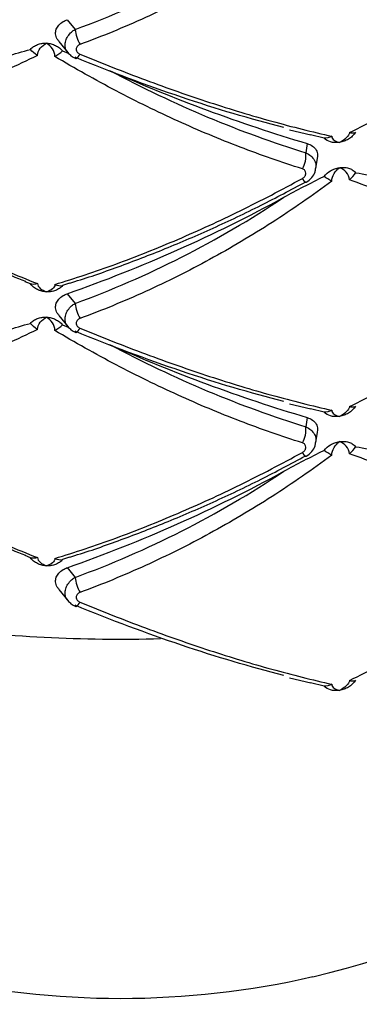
# Paper-space layout '_Isométrica' of a CAD drawing. Header units: millimetres. Extents: x -694 to -294, y -551 to 139.
# Tile 4 of 12: x -502 to -475, y -435 to -359. Entities that reach past the tile are written whole.
import ezdxf

# ---------------------------------------------------------------- set-up
doc = ezdxf.new("R2010")
doc.units = ezdxf.units.MM

psp = doc.layouts.new('_Isométrica')

# ---------------------------------------------------------------- linework, layer by layer
at = {"color": 7, "linetype": 'Continuous', "lineweight": 25}
for p, q in [((-498.106, -358.898), (-497.498, -359.65)), ((-498.764, -360.587), (-498.066, -361.451)), ((-498.471, -361.321), (-497.99, -361.512)), ((-480.872, -367.428), (-479.228, -367.815)), ((-479.503, -368.49), (-479.611, -369.205)), ((-478.187, -368.08), (-479.232, -367.831)), ((-478.825, -370.431), (-478.701, -369.617)), ((-479.602, -371.501), (-479.595, -371.494)), ((-500.959, -379.374), (-501.361, -379.198)), ((-497.931, -379.319), (-498.471, -379.499)), ((-498.106, -380.128), (-497.498, -380.88)), ((-498.764, -381.817), (-498.066, -382.681)), ((-498.471, -382.551), (-497.99, -382.742)), ((-480.872, -388.658), (-479.228, -389.045)), ((-478.187, -389.31), (-479.232, -389.061)), ((-479.503, -389.72), (-479.611, -390.435)), ((-478.825, -391.662), (-478.701, -390.847)), ((-479.602, -392.731), (-479.595, -392.724)), ((-500.959, -400.604), (-501.361, -400.428)), ((-497.931, -400.549), (-498.471, -400.729)), ((-498.106, -401.358), (-497.498, -402.11)), ((-498.764, -403.047), (-498.066, -403.911)), ((-480.872, -409.888), (-479.228, -410.275)), ((-478.187, -410.54), (-479.232, -410.291))]:
    psp.add_line(p, q, dxfattribs=at)
at = {"color": 8, "linetype": 'Continuous', "lineweight": 25, "flags": 128}
for points in [[(-497.451, -361.901), (-497.42, -361.904), (-497.373, -361.883), (-497.318, -361.837), (-497.256, -361.767), (-497.188, -361.675), (-497.118, -361.563)], [(-497.451, -383.131), (-497.42, -383.134), (-497.373, -383.113), (-497.318, -383.067), (-497.256, -382.997), (-497.188, -382.905), (-497.118, -382.794)], [(-497.451, -404.362), (-497.42, -404.364), (-497.373, -404.343), (-497.318, -404.297), (-497.256, -404.227), (-497.188, -404.135), (-497.118, -404.024)]]:
    psp.add_lwpolyline(points, dxfattribs=at)
at = {"color": 7, "linetype": 'Continuous', "lineweight": 25}
for centre, radius, start, end in [((-494.401, -359.293), 3.117, 186.58261, 209.37312), ((-443.125, -246.473), 127.325, 246.04054, 253.39899), ((-481.623, -369.437), 2.025, 329.81036, 6.58887), ((-535.208, -274.023), 112.405, 289.27327, 298.65373), ((-493.972, -368.852), 65.909, 283.08486, 355.27423), ((-494.401, -380.523), 3.117, 186.58261, 209.37312), ((-443.125, -267.703), 127.325, 246.04054, 253.39899), ((-481.623, -390.667), 2.025, 329.81036, 6.58887), ((-535.208, -295.253), 112.405, 289.27327, 298.65373), ((-494.401, -401.753), 3.117, 186.58261, 209.37312), ((-493.972, -452.482), 50, 141.98941, 38.01059), ((-493.972, -367.613), 67.116, 257.15459, 282.84541)]:
    psp.add_arc(centre, radius, start, end, dxfattribs=at)
at = {"color": 8, "linetype": 'Continuous', "lineweight": 25}
for centre, radius, start, end in [((-479.32, -370.977), 0.594, 201.77001, 241.73984), ((-479.32, -392.207), 0.594, 201.77001, 241.73984), ((-493.99, -294.099), 112.802, 262.41442, 271.58718)]:
    psp.add_arc(centre, radius, start, end, dxfattribs=at)
at = {"color": 7, "linetype": 'Continuous', "lineweight": 25}
for points, knots in [([(-477.592, -350.17), (-478.339, -350.73), (-479.1, -351.278), (-480.646, -352.35), (-481.431, -352.874), (-483.81, -354.4), (-485.424, -355.354), (-488.701, -357.139), (-490.368, -357.97), (-493.724, -359.496), (-495.418, -360.194), (-497.118, -360.822)], [0, 0, 0, 0, 0.125, 0.125, 0.25, 0.25, 0.5, 0.5, 0.75, 0.75, 1, 1, 1, 1]), ([(-497.498, -359.65), (-494.691, -358.628), (-491.938, -357.432), (-486.54, -354.696), (-483.895, -353.157), (-481.308, -351.432)], [0, 0, 0, 0, 0.5, 0.5, 1, 1, 1, 1]), ([(-476.226, -367.643), (-474.624, -366.873), (-473.03, -366.039), (-469.872, -364.248), (-468.317, -363.296), (-465.276, -361.292), (-463.785, -360.238), (-460.873, -358.031), (-459.456, -356.88), (-458.082, -355.688)], [0, 0, 0, 0, 0.25, 0.25, 0.5, 0.5, 0.75, 0.75, 1, 1, 1, 1]), ([(-498.745, -360.571), (-498.798, -360.515), (-498.956, -360.347), (-499.034, -360.005), (-498.98, -359.626), (-498.773, -359.297), (-498.471, -359.047), (-498.219, -358.944), (-498.106, -358.898)], [0, 0, 0, 0, 0.100654, 0.301217, 0.480974, 0.657449, 0.845805, 1, 1, 1, 1]), ([(-500.959, -361.196), (-500.891, -361.115), (-500.811, -361.044), (-500.63, -360.92), (-500.528, -360.867), (-500.419, -360.826)], [0, 0, 0, 0, 0.5, 0.5, 1, 1, 1, 1]), ([(-500.423, -361.678), (-500.409, -361.471), (-500.328, -361.275), (-500.078, -360.944), (-499.908, -360.811), (-499.716, -360.719)], [0, 0, 0, 0, 0.5, 0.5, 1, 1, 1, 1]), ([(-500.419, -360.826), (-500.311, -360.784), (-500.197, -360.755), (-499.961, -360.719), (-499.838, -360.713), (-499.716, -360.719)], [0, 0, 0, 0, 0.5, 0.5, 1, 1, 1, 1]), ([(-499.067, -361.746), (-499.07, -361.539), (-499.139, -361.335), (-499.369, -360.98), (-499.53, -360.83), (-499.716, -360.719)], [0, 0, 0, 0, 0.5, 0.5, 1, 1, 1, 1]), ([(-499.716, -360.719), (-499.595, -360.725), (-499.472, -360.744), (-499.235, -360.803), (-499.121, -360.844), (-499.013, -360.897)], [0, 0, 0, 0, 0.5, 0.5, 1, 1, 1, 1]), ([(-497.118, -360.822), (-497.205, -360.854), (-497.281, -360.903), (-497.39, -361.032), (-497.42, -361.108), (-497.42, -361.265), (-497.388, -361.344), (-497.281, -361.474), (-497.205, -361.527), (-497.118, -361.563)], [0, 0, 0, 0, 0.25, 0.25, 0.5, 0.5, 0.75, 0.75, 1, 1, 1, 1]), ([(-504.57, -362.334), (-503.983, -362.131), (-503.391, -361.932), (-502.189, -361.548), (-501.58, -361.363), (-500.959, -361.196)], [0, 0, 0, 0, 0.5, 0.5, 1, 1, 1, 1]), ([(-499.013, -360.897), (-498.903, -360.949), (-498.803, -361.011), (-498.622, -361.153), (-498.54, -361.234), (-498.471, -361.321)], [0, 0, 0, 0, 0.5, 0.5, 1, 1, 1, 1]), ([(-498.052, -361.447), (-497.98, -361.533), (-497.817, -361.729), (-497.581, -361.835), (-497.448, -361.895)], [0, 0, 0, 0, 0.438458, 1, 1, 1, 1]), ([(-497.118, -361.563), (-495.412, -362.273), (-493.709, -362.945), (-490.354, -364.193), (-488.699, -364.772), (-485.435, -365.837), (-483.826, -366.324), (-481.447, -366.983), (-480.658, -367.191), (-479.106, -367.58), (-478.342, -367.761), (-477.592, -367.928)], [0, 0, 0, 0, 0.25, 0.25, 0.5, 0.5, 0.75, 0.75, 0.875, 0.875, 1, 1, 1, 1]), ([(-500.423, -361.678), (-501.222, -362.062), (-502.023, -362.436), (-503.63, -363.16), (-504.438, -363.511), (-506.856, -364.526), (-508.461, -365.149), (-511.642, -366.285), (-513.224, -366.799), (-516.345, -367.715), (-517.887, -368.116), (-519.401, -368.459)], [0, 0, 0, 0, 0.125, 0.125, 0.25, 0.25, 0.5, 0.5, 0.75, 0.75, 1, 1, 1, 1]), ([(-479.872, -370.456), (-481.472, -369.954), (-483.086, -369.391), (-486.305, -368.156), (-487.912, -367.483), (-491.12, -366.029), (-492.722, -365.246), (-495.121, -363.988), (-495.921, -363.554), (-497.504, -362.666), (-498.289, -362.212), (-499.067, -361.746)], [0, 0, 0, 0, 0.25, 0.25, 0.5, 0.5, 0.75, 0.75, 0.875, 0.875, 1, 1, 1, 1]), ([(-481.308, -367.257), (-483.895, -366.6), (-486.54, -365.812), (-491.938, -363.994), (-494.691, -362.964), (-497.498, -361.812)], [0, 0, 0, 0, 0.5, 0.5, 1, 1, 1, 1]), ([(-494.831, -362.826), (-492.294, -364.175), (-489.758, -365.377), (-484.685, -367.502), (-482.148, -368.425), (-479.611, -369.205)], [0, 0, 0, 0, 0.5, 0.5, 1, 1, 1, 1]), ([(-476.226, -367.643), (-476.24, -367.782), (-476.332, -367.929), (-476.605, -368.193), (-476.79, -368.311), (-476.995, -368.405)], [0, 0, 0, 0, 0.5, 0.5, 1, 1, 1, 1]), ([(-475.74, -367.613), (-475.815, -367.73), (-475.904, -367.833), (-476.098, -368.014), (-476.2, -368.089), (-476.303, -368.152)], [0, 0, 0, 0, 0.5, 0.5, 1, 1, 1, 1]), ([(-476.226, -367.643), (-476.123, -367.666), (-476.028, -367.678), (-475.862, -367.67), (-475.793, -367.651), (-475.74, -367.613)], [0, 0, 0, 0, 0.5, 0.5, 1, 1, 1, 1]), ([(-479.503, -368.49), (-479.358, -368.548), (-479.067, -368.663), (-478.79, -368.988), (-478.666, -369.322), (-478.706, -369.538), (-478.72, -369.615)], [0, 0, 0, 0, 0.286203, 0.57283, 0.848849, 1, 1, 1, 1]), ([(-476.995, -368.405), (-477.114, -368.423), (-477.235, -368.429), (-477.469, -368.416), (-477.581, -368.397), (-477.689, -368.365)], [0, 0, 0, 0, 0.5, 0.5, 1, 1, 1, 1]), ([(-477.592, -367.928), (-477.586, -368.05), (-477.521, -368.155), (-477.31, -368.317), (-477.164, -368.374), (-476.995, -368.405)], [0, 0, 0, 0, 0.5, 0.5, 1, 1, 1, 1]), ([(-476.303, -368.152), (-476.41, -368.217), (-476.522, -368.27), (-476.754, -368.355), (-476.875, -368.386), (-476.995, -368.405)], [0, 0, 0, 0, 0.5, 0.5, 1, 1, 1, 1]), ([(-519.401, -369.201), (-517.882, -370.239), (-516.334, -371.238), (-513.215, -373.132), (-511.643, -374.03), (-508.471, -375.727), (-506.871, -376.525), (-504.452, -377.648), (-503.641, -378.009), (-502.028, -378.7), (-501.224, -379.03), (-500.423, -379.344)], [0, 0, 0, 0, 0.25, 0.25, 0.5, 0.5, 0.75, 0.75, 0.875, 0.875, 1, 1, 1, 1]), ([(-519.555, -369.436), (-519.104, -369.745), (-517.489, -370.857), (-514.612, -372.619), (-510.955, -374.707), (-507.254, -376.597), (-504.045, -378.096), (-502.076, -378.877), (-501.347, -379.167)], [0, 0, 0, 0, 0.077988, 0.279848, 0.481437, 0.682365, 0.882302, 1, 1, 1, 1]), ([(-479.872, -371.197), (-479.79, -371.152), (-479.721, -371.091), (-479.624, -370.949), (-479.598, -370.87), (-479.598, -370.718), (-479.625, -370.644), (-479.721, -370.527), (-479.79, -370.482), (-479.872, -370.456)], [0, 0, 0, 0, 0.25, 0.25, 0.5, 0.5, 0.75, 0.75, 1, 1, 1, 1]), ([(-479.606, -371.496), (-479.593, -371.491), (-479.408, -371.421), (-479.138, -371.147), (-478.884, -370.774), (-478.856, -370.516), (-478.846, -370.43)], [0, 0, 0, 0, 0.030195, 0.432143, 0.80835, 1, 1, 1, 1]), ([(-477.689, -370.613), (-477.581, -370.55), (-477.469, -370.497), (-477.236, -370.414), (-477.114, -370.383), (-476.995, -370.364)], [0, 0, 0, 0, 0.5, 0.5, 1, 1, 1, 1]), ([(-477.592, -371.4), (-477.586, -371.199), (-477.521, -371), (-477.31, -370.643), (-477.164, -370.487), (-476.995, -370.364)], [0, 0, 0, 0, 0.5, 0.5, 1, 1, 1, 1]), ([(-476.995, -370.364), (-476.875, -370.346), (-476.755, -370.34), (-476.522, -370.351), (-476.41, -370.369), (-476.303, -370.4)], [0, 0, 0, 0, 0.5, 0.5, 1, 1, 1, 1]), ([(-476.226, -371.31), (-476.24, -371.091), (-476.332, -370.888), (-476.605, -370.562), (-476.79, -370.439), (-476.995, -370.364)], [0, 0, 0, 0, 0.5, 0.5, 1, 1, 1, 1]), ([(-476.303, -370.4), (-476.2, -370.429), (-476.098, -370.472), (-475.904, -370.589), (-475.815, -370.663), (-475.74, -370.755)], [0, 0, 0, 0, 0.5, 0.5, 1, 1, 1, 1]), ([(-475.74, -370.755), (-475.045, -370.873), (-474.366, -371.012), (-473.031, -371.311), (-472.375, -371.469), (-471.729, -371.633)], [0, 0, 0, 0, 0.5, 0.5, 1, 1, 1, 1]), ([(-499.067, -379.413), (-498.291, -379.179), (-497.509, -378.93), (-495.931, -378.402), (-495.135, -378.123), (-492.737, -377.246), (-491.13, -376.607), (-487.913, -375.229), (-486.296, -374.488), (-483.074, -372.911), (-481.467, -372.075), (-479.872, -371.197)], [0, 0, 0, 0, 0.125, 0.125, 0.25, 0.25, 0.5, 0.5, 0.75, 0.75, 1, 1, 1, 1]), ([(-497.936, -379.307), (-497.871, -379.288), (-496.631, -378.932), (-494.147, -378.054), (-490.494, -376.666), (-486.791, -375.065), (-483.149, -373.343), (-480.766, -372.076), (-479.612, -371.463)], [0, 0, 0, 0, 0.010814, 0.208299, 0.407525, 0.60835, 0.810523, 1, 1, 1, 1]), ([(-477.592, -371.4), (-478.339, -371.96), (-479.1, -372.508), (-480.646, -373.58), (-481.431, -374.104), (-483.81, -375.63), (-485.424, -376.584), (-488.701, -378.369), (-490.368, -379.2), (-493.724, -380.726), (-495.418, -381.424), (-497.118, -382.052)], [0, 0, 0, 0, 0.125, 0.125, 0.25, 0.25, 0.5, 0.5, 0.75, 0.75, 1, 1, 1, 1]), ([(-481.308, -372.662), (-480.795, -372.383), (-480.28, -372.106), (-479.241, -371.563), (-478.718, -371.296), (-478.187, -371.043)], [0, 0, 0, 0, 0.5, 0.5, 1, 1, 1, 1]), ([(-458.082, -376.177), (-459.459, -375.955), (-460.882, -375.684), (-463.789, -375.052), (-465.274, -374.69), (-468.309, -373.876), (-469.858, -373.424), (-472.23, -372.676), (-473.027, -372.416), (-474.623, -371.877), (-475.423, -371.598), (-476.226, -371.31)], [0, 0, 0, 0, 0.25, 0.25, 0.5, 0.5, 0.75, 0.75, 0.875, 0.875, 1, 1, 1, 1]), ([(-497.498, -380.88), (-494.691, -379.858), (-491.938, -378.662), (-486.54, -375.927), (-483.895, -374.387), (-481.308, -372.662)], [0, 0, 0, 0, 0.5, 0.5, 1, 1, 1, 1]), ([(-476.226, -388.874), (-474.624, -388.103), (-473.03, -387.269), (-469.872, -385.478), (-468.317, -384.526), (-465.276, -382.522), (-463.785, -381.468), (-460.873, -379.261), (-459.456, -378.11), (-458.082, -376.918)], [0, 0, 0, 0, 0.25, 0.25, 0.5, 0.5, 0.75, 0.75, 1, 1, 1, 1]), ([(-500.419, -379.808), (-500.528, -379.754), (-500.628, -379.69), (-500.809, -379.545), (-500.891, -379.462), (-500.959, -379.374)], [0, 0, 0, 0, 0.5, 0.5, 1, 1, 1, 1]), ([(-500.423, -379.344), (-500.409, -379.475), (-500.328, -379.603), (-500.078, -379.825), (-499.908, -379.92), (-499.716, -379.989)], [0, 0, 0, 0, 0.5, 0.5, 1, 1, 1, 1]), ([(-499.716, -379.989), (-499.838, -379.983), (-499.96, -379.965), (-500.197, -379.903), (-500.311, -379.861), (-500.419, -379.808)], [0, 0, 0, 0, 0.5, 0.5, 1, 1, 1, 1]), ([(-499.067, -379.413), (-499.07, -379.542), (-499.139, -379.663), (-499.369, -379.861), (-499.53, -379.939), (-499.716, -379.989)], [0, 0, 0, 0, 0.5, 0.5, 1, 1, 1, 1]), ([(-499.013, -379.879), (-499.121, -379.921), (-499.235, -379.952), (-499.471, -379.989), (-499.595, -379.996), (-499.716, -379.989)], [0, 0, 0, 0, 0.5, 0.5, 1, 1, 1, 1]), ([(-498.471, -379.499), (-498.54, -379.581), (-498.62, -379.654), (-498.801, -379.781), (-498.903, -379.836), (-499.013, -379.879)], [0, 0, 0, 0, 0.5, 0.5, 1, 1, 1, 1]), ([(-498.745, -381.802), (-498.798, -381.745), (-498.956, -381.577), (-499.034, -381.235), (-498.98, -380.856), (-498.773, -380.527), (-498.471, -380.278), (-498.219, -380.174), (-498.106, -380.128)], [0, 0, 0, 0, 0.100654, 0.301217, 0.480974, 0.657449, 0.845805, 1, 1, 1, 1]), ([(-500.959, -382.426), (-500.891, -382.345), (-500.811, -382.274), (-500.63, -382.15), (-500.528, -382.097), (-500.419, -382.056)], [0, 0, 0, 0, 0.5, 0.5, 1, 1, 1, 1]), ([(-500.423, -382.908), (-500.409, -382.701), (-500.328, -382.505), (-500.078, -382.174), (-499.908, -382.041), (-499.716, -381.949)], [0, 0, 0, 0, 0.5, 0.5, 1, 1, 1, 1]), ([(-500.419, -382.056), (-500.311, -382.014), (-500.197, -381.985), (-499.961, -381.949), (-499.838, -381.943), (-499.716, -381.949)], [0, 0, 0, 0, 0.5, 0.5, 1, 1, 1, 1]), ([(-499.067, -382.976), (-499.07, -382.769), (-499.139, -382.565), (-499.369, -382.21), (-499.53, -382.06), (-499.716, -381.949)], [0, 0, 0, 0, 0.5, 0.5, 1, 1, 1, 1]), ([(-499.716, -381.949), (-499.595, -381.955), (-499.472, -381.974), (-499.235, -382.033), (-499.121, -382.074), (-499.013, -382.127)], [0, 0, 0, 0, 0.5, 0.5, 1, 1, 1, 1]), ([(-499.013, -382.127), (-498.903, -382.179), (-498.803, -382.241), (-498.622, -382.383), (-498.54, -382.464), (-498.471, -382.551)], [0, 0, 0, 0, 0.5, 0.5, 1, 1, 1, 1]), ([(-497.118, -382.052), (-497.205, -382.084), (-497.281, -382.133), (-497.39, -382.262), (-497.42, -382.338), (-497.42, -382.495), (-497.388, -382.574), (-497.281, -382.704), (-497.205, -382.757), (-497.118, -382.794)], [0, 0, 0, 0, 0.25, 0.25, 0.5, 0.5, 0.75, 0.75, 1, 1, 1, 1]), ([(-500.423, -382.908), (-501.222, -383.292), (-502.023, -383.666), (-503.63, -384.39), (-504.438, -384.742), (-506.856, -385.756), (-508.461, -386.379), (-511.642, -387.515), (-513.224, -388.029), (-516.345, -388.945), (-517.887, -389.346), (-519.401, -389.689)], [0, 0, 0, 0, 0.125, 0.125, 0.25, 0.25, 0.5, 0.5, 0.75, 0.75, 1, 1, 1, 1]), ([(-504.57, -383.564), (-503.983, -383.361), (-503.391, -383.162), (-502.189, -382.778), (-501.58, -382.593), (-500.959, -382.426)], [0, 0, 0, 0, 0.5, 0.5, 1, 1, 1, 1]), ([(-479.872, -391.686), (-481.472, -391.184), (-483.086, -390.621), (-486.305, -389.386), (-487.912, -388.713), (-491.12, -387.259), (-492.722, -386.477), (-495.121, -385.219), (-495.921, -384.784), (-497.504, -383.897), (-498.289, -383.442), (-499.067, -382.976)], [0, 0, 0, 0, 0.25, 0.25, 0.5, 0.5, 0.75, 0.75, 0.875, 0.875, 1, 1, 1, 1]), ([(-498.052, -382.677), (-497.98, -382.763), (-497.817, -382.959), (-497.581, -383.065), (-497.448, -383.125)], [0, 0, 0, 0, 0.438458, 1, 1, 1, 1]), ([(-497.118, -382.794), (-495.412, -383.503), (-493.709, -384.175), (-490.354, -385.423), (-488.699, -386.002), (-485.435, -387.068), (-483.826, -387.554), (-481.447, -388.213), (-480.658, -388.422), (-479.106, -388.81), (-478.342, -388.991), (-477.592, -389.158)], [0, 0, 0, 0, 0.25, 0.25, 0.5, 0.5, 0.75, 0.75, 0.875, 0.875, 1, 1, 1, 1]), ([(-481.308, -388.487), (-483.895, -387.83), (-486.54, -387.042), (-491.938, -385.224), (-494.691, -384.194), (-497.498, -383.042)], [0, 0, 0, 0, 0.5, 0.5, 1, 1, 1, 1]), ([(-494.831, -384.056), (-492.294, -385.405), (-489.758, -386.607), (-484.685, -388.732), (-482.148, -389.655), (-479.611, -390.435)], [0, 0, 0, 0, 0.5, 0.5, 1, 1, 1, 1]), ([(-476.226, -388.874), (-476.24, -389.012), (-476.332, -389.159), (-476.605, -389.423), (-476.79, -389.541), (-476.995, -389.635)], [0, 0, 0, 0, 0.5, 0.5, 1, 1, 1, 1]), ([(-475.74, -388.843), (-475.815, -388.96), (-475.904, -389.063), (-476.098, -389.244), (-476.2, -389.319), (-476.303, -389.382)], [0, 0, 0, 0, 0.5, 0.5, 1, 1, 1, 1]), ([(-476.226, -388.874), (-476.123, -388.896), (-476.028, -388.908), (-475.862, -388.9), (-475.793, -388.881), (-475.74, -388.843)], [0, 0, 0, 0, 0.5, 0.5, 1, 1, 1, 1]), ([(-479.503, -389.72), (-479.358, -389.778), (-479.067, -389.893), (-478.79, -390.218), (-478.666, -390.552), (-478.706, -390.768), (-478.72, -390.845)], [0, 0, 0, 0, 0.2862032, 0.5728301, 0.8488495, 1, 1, 1, 1]), ([(-476.995, -389.635), (-477.114, -389.653), (-477.235, -389.659), (-477.469, -389.646), (-477.581, -389.627), (-477.689, -389.595)], [0, 0, 0, 0, 0.5, 0.5, 1, 1, 1, 1]), ([(-477.592, -389.158), (-477.586, -389.28), (-477.521, -389.385), (-477.31, -389.548), (-477.164, -389.604), (-476.995, -389.635)], [0, 0, 0, 0, 0.5, 0.5, 1, 1, 1, 1]), ([(-476.303, -389.382), (-476.41, -389.447), (-476.522, -389.5), (-476.754, -389.585), (-476.875, -389.616), (-476.995, -389.635)], [0, 0, 0, 0, 0.5, 0.5, 1, 1, 1, 1]), ([(-519.401, -390.431), (-517.882, -391.469), (-516.334, -392.468), (-513.215, -394.362), (-511.643, -395.26), (-508.471, -396.957), (-506.871, -397.756), (-504.452, -398.878), (-503.641, -399.239), (-502.028, -399.93), (-501.224, -400.26), (-500.423, -400.574)], [0, 0, 0, 0, 0.25, 0.25, 0.5, 0.5, 0.75, 0.75, 0.875, 0.875, 1, 1, 1, 1]), ([(-519.555, -390.666), (-519.104, -390.976), (-517.489, -392.088), (-514.612, -393.849), (-510.955, -395.937), (-507.254, -397.827), (-504.045, -399.326), (-502.076, -400.107), (-501.347, -400.397)], [0, 0, 0, 0, 0.077988, 0.279848, 0.481437, 0.682365, 0.882302, 1, 1, 1, 1]), ([(-479.872, -392.428), (-479.79, -392.382), (-479.721, -392.321), (-479.624, -392.179), (-479.598, -392.101), (-479.598, -391.948), (-479.625, -391.874), (-479.721, -391.757), (-479.79, -391.712), (-479.872, -391.686)], [0, 0, 0, 0, 0.25, 0.25, 0.5, 0.5, 0.75, 0.75, 1, 1, 1, 1]), ([(-479.606, -392.726), (-479.593, -392.721), (-479.408, -392.651), (-479.138, -392.377), (-478.884, -392.004), (-478.856, -391.746), (-478.846, -391.66)], [0, 0, 0, 0, 0.030195, 0.432143, 0.80835, 1, 1, 1, 1]), ([(-477.689, -391.843), (-477.581, -391.78), (-477.469, -391.727), (-477.236, -391.644), (-477.114, -391.613), (-476.995, -391.594)], [0, 0, 0, 0, 0.5, 0.5, 1, 1, 1, 1]), ([(-477.592, -392.63), (-477.586, -392.429), (-477.521, -392.23), (-477.31, -391.873), (-477.164, -391.717), (-476.995, -391.594)], [0, 0, 0, 0, 0.5, 0.5, 1, 1, 1, 1]), ([(-476.995, -391.594), (-476.875, -391.576), (-476.755, -391.57), (-476.522, -391.581), (-476.41, -391.599), (-476.303, -391.63)], [0, 0, 0, 0, 0.5, 0.5, 1, 1, 1, 1]), ([(-476.226, -392.54), (-476.24, -392.321), (-476.332, -392.118), (-476.605, -391.792), (-476.79, -391.669), (-476.995, -391.594)], [0, 0, 0, 0, 0.5, 0.5, 1, 1, 1, 1]), ([(-476.303, -391.63), (-476.2, -391.659), (-476.098, -391.702), (-475.904, -391.819), (-475.815, -391.893), (-475.74, -391.985)], [0, 0, 0, 0, 0.5, 0.5, 1, 1, 1, 1]), ([(-475.74, -391.985), (-475.045, -392.103), (-474.366, -392.243), (-473.031, -392.541), (-472.375, -392.699), (-471.729, -392.863)], [0, 0, 0, 0, 0.5, 0.5, 1, 1, 1, 1]), ([(-499.067, -400.643), (-498.291, -400.409), (-497.509, -400.16), (-495.931, -399.633), (-495.135, -399.354), (-492.737, -398.476), (-491.13, -397.837), (-487.913, -396.459), (-486.296, -395.718), (-483.074, -394.141), (-481.467, -393.306), (-479.872, -392.428)], [0, 0, 0, 0, 0.125, 0.125, 0.25, 0.25, 0.5, 0.5, 0.75, 0.75, 1, 1, 1, 1]), ([(-497.936, -400.537), (-497.871, -400.518), (-496.631, -400.162), (-494.147, -399.284), (-490.494, -397.896), (-486.791, -396.295), (-483.149, -394.574), (-480.766, -393.306), (-479.612, -392.693)], [0, 0, 0, 0, 0.010814, 0.208299, 0.407525, 0.60835, 0.810523, 1, 1, 1, 1]), ([(-477.592, -392.63), (-478.339, -393.19), (-479.1, -393.738), (-480.646, -394.81), (-481.431, -395.334), (-483.81, -396.86), (-485.424, -397.814), (-488.701, -399.599), (-490.368, -400.43), (-493.724, -401.956), (-495.418, -402.654), (-497.118, -403.282)], [0, 0, 0, 0, 0.125, 0.125, 0.25, 0.25, 0.5, 0.5, 0.75, 0.75, 1, 1, 1, 1]), ([(-481.308, -393.892), (-480.795, -393.613), (-480.28, -393.336), (-479.241, -392.793), (-478.718, -392.526), (-478.187, -392.273)], [0, 0, 0, 0, 0.5, 0.5, 1, 1, 1, 1]), ([(-458.082, -397.407), (-459.459, -397.185), (-460.882, -396.914), (-463.789, -396.282), (-465.274, -395.92), (-468.309, -395.106), (-469.858, -394.654), (-472.23, -393.906), (-473.027, -393.646), (-474.623, -393.107), (-475.423, -392.828), (-476.226, -392.54)], [0, 0, 0, 0, 0.25, 0.25, 0.5, 0.5, 0.75, 0.75, 0.875, 0.875, 1, 1, 1, 1]), ([(-497.498, -402.11), (-494.691, -401.088), (-491.938, -399.892), (-486.54, -397.157), (-483.895, -395.617), (-481.308, -393.892)], [0, 0, 0, 0, 0.5, 0.5, 1, 1, 1, 1]), ([(-476.226, -410.104), (-474.624, -409.333), (-473.03, -408.499), (-469.872, -406.708), (-468.317, -405.756), (-465.276, -403.752), (-463.785, -402.698), (-460.873, -400.491), (-459.456, -399.34), (-458.082, -398.148)], [0, 0, 0, 0, 0.25, 0.25, 0.5, 0.5, 0.75, 0.75, 1, 1, 1, 1]), ([(-500.419, -401.038), (-500.528, -400.984), (-500.628, -400.92), (-500.809, -400.775), (-500.891, -400.692), (-500.959, -400.604)], [0, 0, 0, 0, 0.5, 0.5, 1, 1, 1, 1]), ([(-500.423, -400.574), (-500.409, -400.705), (-500.328, -400.833), (-500.078, -401.055), (-499.908, -401.15), (-499.716, -401.22)], [0, 0, 0, 0, 0.5, 0.5, 1, 1, 1, 1]), ([(-499.716, -401.22), (-499.838, -401.213), (-499.96, -401.195), (-500.197, -401.133), (-500.311, -401.091), (-500.419, -401.038)], [0, 0, 0, 0, 0.5, 0.5, 1, 1, 1, 1]), ([(-499.067, -400.643), (-499.07, -400.772), (-499.139, -400.893), (-499.369, -401.091), (-499.53, -401.169), (-499.716, -401.22)], [0, 0, 0, 0, 0.5, 0.5, 1, 1, 1, 1]), ([(-499.013, -401.109), (-499.121, -401.151), (-499.235, -401.182), (-499.471, -401.219), (-499.595, -401.226), (-499.716, -401.22)], [0, 0, 0, 0, 0.5, 0.5, 1, 1, 1, 1]), ([(-498.471, -400.729), (-498.54, -400.811), (-498.62, -400.884), (-498.801, -401.011), (-498.903, -401.066), (-499.013, -401.109)], [0, 0, 0, 0, 0.5, 0.5, 1, 1, 1, 1]), ([(-498.745, -403.032), (-498.798, -402.975), (-498.956, -402.807), (-499.034, -402.465), (-498.98, -402.087), (-498.773, -401.757), (-498.471, -401.508), (-498.219, -401.404), (-498.106, -401.358)], [0, 0, 0, 0, 0.100654, 0.301217, 0.480974, 0.657449, 0.845805, 1, 1, 1, 1]), ([(-497.118, -403.282), (-497.205, -403.314), (-497.281, -403.363), (-497.39, -403.492), (-497.42, -403.568), (-497.42, -403.725), (-497.388, -403.804), (-497.281, -403.934), (-497.205, -403.987), (-497.118, -404.024)], [0, 0, 0, 0, 0.25, 0.25, 0.5, 0.5, 0.75, 0.75, 1, 1, 1, 1]), ([(-498.052, -403.907), (-497.98, -403.993), (-497.817, -404.19), (-497.581, -404.295), (-497.448, -404.355)], [0, 0, 0, 0, 0.438458, 1, 1, 1, 1]), ([(-481.308, -409.717), (-483.895, -409.06), (-486.54, -408.272), (-491.938, -406.454), (-494.691, -405.424), (-497.498, -404.272)], [0, 0, 0, 0, 0.5, 0.5, 1, 1, 1, 1]), ([(-497.118, -404.024), (-495.412, -404.733), (-493.709, -405.405), (-490.354, -406.654), (-488.699, -407.232), (-485.435, -408.298), (-483.826, -408.784), (-481.447, -409.443), (-480.658, -409.652), (-479.106, -410.04), (-478.342, -410.221), (-477.592, -410.388)], [0, 0, 0, 0, 0.25, 0.25, 0.5, 0.5, 0.75, 0.75, 0.875, 0.875, 1, 1, 1, 1]), ([(-477.592, -410.388), (-477.586, -410.51), (-477.521, -410.615), (-477.31, -410.778), (-477.164, -410.834), (-476.995, -410.865)], [0, 0, 0, 0, 0.5, 0.5, 1, 1, 1, 1]), ([(-476.226, -410.104), (-476.24, -410.242), (-476.332, -410.389), (-476.605, -410.653), (-476.79, -410.771), (-476.995, -410.865)], [0, 0, 0, 0, 0.5, 0.5, 1, 1, 1, 1]), ([(-475.74, -410.073), (-475.815, -410.19), (-475.904, -410.293), (-476.098, -410.474), (-476.2, -410.549), (-476.303, -410.612)], [0, 0, 0, 0, 0.5, 0.5, 1, 1, 1, 1]), ([(-476.226, -410.104), (-476.123, -410.126), (-476.028, -410.138), (-475.862, -410.13), (-475.793, -410.111), (-475.74, -410.073)], [0, 0, 0, 0, 0.5, 0.5, 1, 1, 1, 1]), ([(-476.995, -410.865), (-477.114, -410.883), (-477.235, -410.889), (-477.469, -410.876), (-477.581, -410.857), (-477.689, -410.825)], [0, 0, 0, 0, 0.5, 0.5, 1, 1, 1, 1]), ([(-476.303, -410.612), (-476.41, -410.677), (-476.522, -410.73), (-476.754, -410.815), (-476.875, -410.846), (-476.995, -410.865)], [0, 0, 0, 0, 0.5, 0.5, 1, 1, 1, 1])]:
    psp.add_open_spline(points, degree=3, knots=knots, dxfattribs=at)
at = {"color": 8, "linetype": 'Continuous', "lineweight": 25}
for points, knots in [([(-498.045, -361.44), (-498.089, -361.394), (-498.227, -361.251), (-498.293, -360.928), (-498.252, -360.54), (-498.074, -360.169), (-497.813, -359.863), (-497.593, -359.714), (-497.498, -359.65)], [0, 0, 0, 0, 0.097596, 0.302341, 0.490256, 0.672102, 0.858363, 1, 1, 1, 1]), ([(-479.611, -369.205), (-479.469, -369.281), (-479.183, -369.433), (-478.913, -369.792), (-478.791, -370.141), (-478.83, -370.353), (-478.844, -370.43)], [0, 0, 0, 0, 0.280549, 0.565007, 0.843345, 1, 1, 1, 1]), ([(-498.045, -382.67), (-498.089, -382.624), (-498.227, -382.481), (-498.293, -382.158), (-498.252, -381.77), (-498.074, -381.399), (-497.813, -381.093), (-497.593, -380.944), (-497.498, -380.88)], [0, 0, 0, 0, 0.097596, 0.302341, 0.490256, 0.672102, 0.858363, 1, 1, 1, 1]), ([(-479.611, -390.435), (-479.469, -390.511), (-479.183, -390.663), (-478.913, -391.022), (-478.791, -391.371), (-478.83, -391.584), (-478.844, -391.66)], [0, 0, 0, 0, 0.280549, 0.5650074, 0.8433449, 1, 1, 1, 1]), ([(-498.045, -403.9), (-498.089, -403.854), (-498.227, -403.711), (-498.293, -403.388), (-498.252, -403), (-498.074, -402.629), (-497.813, -402.323), (-497.593, -402.174), (-497.498, -402.11)], [0, 0, 0, 0, 0.097596, 0.302341, 0.490256, 0.672102, 0.858363, 1, 1, 1, 1])]:
    psp.add_open_spline(points, degree=3, knots=knots, dxfattribs=at)
at = {"color": 7, "linetype": 'Continuous', "lineweight": 25}
for points in [[(-500.423, -361.678), (-500.629, -361.542), (-500.819, -361.367), (-500.959, -361.196)], [(-499.067, -361.746), (-498.854, -361.632), (-498.643, -361.477), (-498.471, -361.321)], [(-477.592, -367.928), (-477.791, -368.033), (-478, -368.094), (-478.187, -368.08)], [(-477.689, -368.365), (-477.867, -368.313), (-478.044, -368.222), (-478.187, -368.08)], [(-478.187, -371.043), (-478.043, -370.86), (-477.867, -370.718), (-477.689, -370.613)], [(-476.226, -371.31), (-476.021, -371.15), (-475.847, -370.947), (-475.74, -370.755)], [(-477.592, -371.4), (-477.791, -371.305), (-478, -371.176), (-478.187, -371.043)], [(-500.423, -379.344), (-500.629, -379.41), (-500.819, -379.429), (-500.959, -379.374)], [(-499.067, -379.413), (-498.853, -379.5), (-498.643, -379.539), (-498.471, -379.499)], [(-500.423, -382.908), (-500.629, -382.772), (-500.819, -382.597), (-500.959, -382.426)], [(-499.067, -382.976), (-498.854, -382.862), (-498.643, -382.707), (-498.471, -382.551)], [(-477.592, -389.158), (-477.791, -389.263), (-478, -389.324), (-478.187, -389.31)], [(-477.689, -389.595), (-477.867, -389.543), (-478.044, -389.452), (-478.187, -389.31)], [(-478.187, -392.273), (-478.043, -392.09), (-477.867, -391.948), (-477.689, -391.843)], [(-476.226, -392.54), (-476.021, -392.38), (-475.847, -392.177), (-475.74, -391.985)], [(-477.592, -392.63), (-477.791, -392.535), (-478, -392.406), (-478.187, -392.273)], [(-500.423, -400.574), (-500.629, -400.64), (-500.819, -400.659), (-500.959, -400.604)], [(-499.067, -400.643), (-498.853, -400.73), (-498.643, -400.769), (-498.471, -400.729)], [(-477.592, -410.388), (-477.791, -410.493), (-478, -410.554), (-478.187, -410.54)], [(-477.689, -410.825), (-477.867, -410.773), (-478.044, -410.682), (-478.187, -410.54)]]:
    psp.add_open_spline(points, degree=3, dxfattribs=at)

doc.saveas('drawing.dxf')
